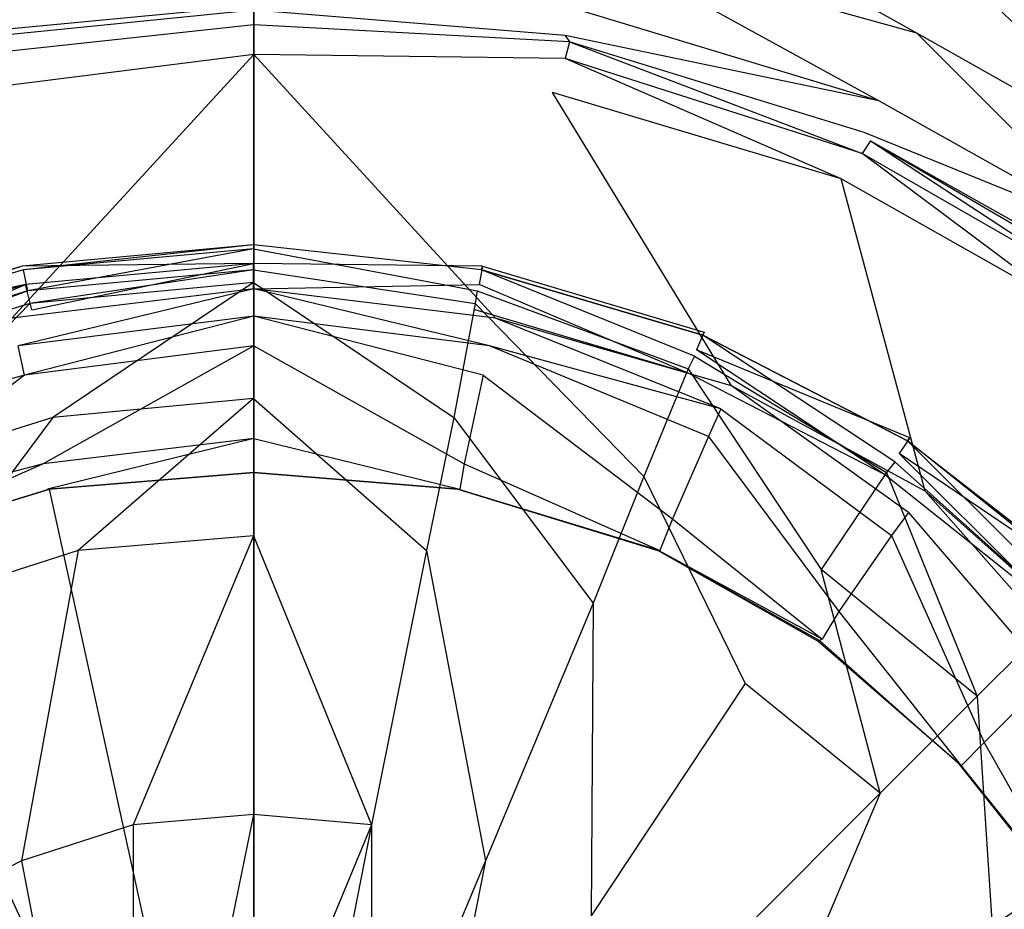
# Model space of a CAD drawing. Extents: x 0 to 1, y -1 to 0.
# Tile 10 of 16: x 0.4889 to 0.5356, y -0.4758 to -0.4337. Entities that reach past the tile are written whole.
import ezdxf

# ---------------------------------------------------------------- set-up
doc = ezdxf.new("R2010")
doc.units = 0
doc.layers.add('L0_ABLAUF_INF_0___REPLACEMTFORE', color=7, linetype='CONTINUOUS')
doc.layers.add('L1_WANNE_0_N_6228J5____REPLACEM', color=7, linetype='CONTINUOUS')

msp = doc.modelspace()

# ---------------------------------------------------------------- linework, layer by layer
at = {"layer": 'L0_ABLAUF_INF_0___REPLACEMTFORE', "color": 8}
for points, invisible_edges in [([(0.499989, -0.44525, 0.021751), (0.489034, -0.445376, 0.02297), (0.499989, -0.444367, 0.02297), (0.499989, -0.44525, 0.021751)], 14), ([(0.489089, -0.44555, 0.024191), (0.499989, -0.444367, 0.02297), (0.489034, -0.445376, 0.02297), (0.489089, -0.44555, 0.024191)], 13), ([(0.499989, -0.444367, 0.02297), (0.489089, -0.44555, 0.024191), (0.499989, -0.44455, 0.024191), (0.499989, -0.444367, 0.02297)], 14), ([(0.489289, -0.44655, 0.02504), (0.499989, -0.44455, 0.024191), (0.489089, -0.44555, 0.024191), (0.489289, -0.44655, 0.02504)], 13), ([(0.499989, -0.44455, 0.024191), (0.489289, -0.44655, 0.02504), (0.499989, -0.44555, 0.02504), (0.499989, -0.44455, 0.024191)], 14), ([(0.510843, -0.445376, 0.02297), (0.499989, -0.44525, 0.021751), (0.499989, -0.444367, 0.02297), (0.510843, -0.445376, 0.02297)], 14), ([(0.499989, -0.444367, 0.02297), (0.510789, -0.44555, 0.024191), (0.510843, -0.445376, 0.02297), (0.499989, -0.444367, 0.02297)], 13), ([(0.510789, -0.44555, 0.024191), (0.499989, -0.444367, 0.02297), (0.499989, -0.44455, 0.024191), (0.510789, -0.44555, 0.024191)], 14), ([(0.510589, -0.44655, 0.02504), (0.499989, -0.44455, 0.024191), (0.499989, -0.44555, 0.02504), (0.510589, -0.44655, 0.02504)], 13), ([(0.499989, -0.44455, 0.024191), (0.510589, -0.44655, 0.02504), (0.510789, -0.44555, 0.024191), (0.499989, -0.44455, 0.024191)], 14), ([(0.489189, -0.44625, 0.021751), (0.478584, -0.448506, 0.02297), (0.489034, -0.445376, 0.02297), (0.489189, -0.44625, 0.021751)], 14), ([(0.478688, -0.44865, 0.024191), (0.489034, -0.445376, 0.02297), (0.478584, -0.448506, 0.02297), (0.478688, -0.44865, 0.024191)], 13), ([(0.489034, -0.445376, 0.02297), (0.478688, -0.44865, 0.024191), (0.489089, -0.44555, 0.024191), (0.489034, -0.445376, 0.02297)], 14), ([(0.489089, -0.44555, 0.024191), (0.478688, -0.44865, 0.024191), (0.479088, -0.44965, 0.02504), (0.489089, -0.44555, 0.024191)], 14), ([(0.489289, -0.44655, 0.02504), (0.489089, -0.44555, 0.024191), (0.479088, -0.44965, 0.02504), (0.489289, -0.44655, 0.02504)], 14), ([(0.489034, -0.445376, 0.02297), (0.499989, -0.44525, 0.021751), (0.489189, -0.44625, 0.021751), (0.489034, -0.445376, 0.02297)], 13), ([(0.499989, -0.44525, 0.021751), (0.489489, -0.44745, 0.021963), (0.489189, -0.44625, 0.021751), (0.499989, -0.44525, 0.021751)], 13), ([(0.489389, -0.44715, 0.025146), (0.499989, -0.44555, 0.02504), (0.489289, -0.44655, 0.02504), (0.489389, -0.44715, 0.025146)], 13), ([(0.499989, -0.44555, 0.02504), (0.489389, -0.44715, 0.025146), (0.499989, -0.44615, 0.025146), (0.499989, -0.44555, 0.02504)], 14), ([(0.489489, -0.44745, 0.021963), (0.499989, -0.44525, 0.021751), (0.499989, -0.44645, 0.021963), (0.489489, -0.44745, 0.021963)], 14), ([(0.510689, -0.44625, 0.021751), (0.499989, -0.44645, 0.021963), (0.499989, -0.44525, 0.021751), (0.510689, -0.44625, 0.021751)], 13), ([(0.499989, -0.44525, 0.021751), (0.510843, -0.445376, 0.02297), (0.510689, -0.44625, 0.021751), (0.499989, -0.44525, 0.021751)], 13), ([(0.510489, -0.44715, 0.025146), (0.499989, -0.44555, 0.02504), (0.499989, -0.44615, 0.025146), (0.510489, -0.44715, 0.025146)], 13), ([(0.499989, -0.44555, 0.02504), (0.510489, -0.44715, 0.025146), (0.510589, -0.44655, 0.02504), (0.499989, -0.44555, 0.02504)], 14), ([(0.520889, -0.44965, 0.02504), (0.510789, -0.44555, 0.024191), (0.510589, -0.44655, 0.02504), (0.520889, -0.44965, 0.02504)], 14), ([(0.510843, -0.445376, 0.02297), (0.521344, -0.448506, 0.02297), (0.510689, -0.44625, 0.021751), (0.510843, -0.445376, 0.02297)], 14), ([(0.510789, -0.44555, 0.024191), (0.521289, -0.44865, 0.024191), (0.510843, -0.445376, 0.02297), (0.510789, -0.44555, 0.024191)], 14), ([(0.521289, -0.44865, 0.024191), (0.510789, -0.44555, 0.024191), (0.520889, -0.44965, 0.02504), (0.521289, -0.44865, 0.024191)], 14), ([(0.521289, -0.44865, 0.024191), (0.521344, -0.448506, 0.02297), (0.510843, -0.445376, 0.02297), (0.521289, -0.44865, 0.024191)], 14), ([(0.478584, -0.448506, 0.02297), (0.489189, -0.44625, 0.021751), (0.478888, -0.44935, 0.021751), (0.478584, -0.448506, 0.02297)], 13), ([(0.489189, -0.44625, 0.021751), (0.479388, -0.45045, 0.021963), (0.478888, -0.44935, 0.021751), (0.489189, -0.44625, 0.021751)], 13), ([(0.479388, -0.45045, 0.021963), (0.489189, -0.44625, 0.021751), (0.489489, -0.44745, 0.021963), (0.479388, -0.45045, 0.021963)], 14), ([(0.490489, -0.45255, 0.025676), (0.499989, -0.44615, 0.025146), (0.489389, -0.44715, 0.025146), (0.490489, -0.45255, 0.025676)], 13), ([(0.499989, -0.44615, 0.025146), (0.490489, -0.45255, 0.025676), (0.499989, -0.45165, 0.025676), (0.499989, -0.44615, 0.025146)], 14), ([(0.509489, -0.45255, 0.025676), (0.499989, -0.44615, 0.025146), (0.499989, -0.45165, 0.025676), (0.509489, -0.45255, 0.025676)], 13), ([(0.499989, -0.44615, 0.025146), (0.509489, -0.45255, 0.025676), (0.510489, -0.44715, 0.025146), (0.499989, -0.44615, 0.025146)], 14), ([(0.499989, -0.44645, 0.021963), (0.510689, -0.44625, 0.021751), (0.510489, -0.44745, 0.021963), (0.499989, -0.44645, 0.021963)], 14), ([(0.510689, -0.44625, 0.021751), (0.520589, -0.45045, 0.021963), (0.510489, -0.44745, 0.021963), (0.510689, -0.44625, 0.021751)], 13), ([(0.520589, -0.45045, 0.021963), (0.510689, -0.44625, 0.021751), (0.520989, -0.44935, 0.021751), (0.520589, -0.45045, 0.021963)], 14), ([(0.521344, -0.448506, 0.02297), (0.520989, -0.44935, 0.021751), (0.510689, -0.44625, 0.021751), (0.521344, -0.448506, 0.02297)], 14), ([(0.479288, -0.45025, 0.025146), (0.489289, -0.44655, 0.02504), (0.479088, -0.44965, 0.02504), (0.479288, -0.45025, 0.025146)], 13), ([(0.489289, -0.44655, 0.02504), (0.479288, -0.45025, 0.025146), (0.489389, -0.44715, 0.025146), (0.489289, -0.44655, 0.02504)], 14), ([(0.520589, -0.45025, 0.025146), (0.510589, -0.44655, 0.02504), (0.510489, -0.44715, 0.025146), (0.520589, -0.45025, 0.025146)], 13), ([(0.510589, -0.44655, 0.02504), (0.520589, -0.45025, 0.025146), (0.520889, -0.44965, 0.02504), (0.510589, -0.44655, 0.02504)], 14), ([(0.481388, -0.45535, 0.025676), (0.489389, -0.44715, 0.025146), (0.479288, -0.45025, 0.025146), (0.481388, -0.45535, 0.025676)], 13), ([(0.489389, -0.44715, 0.025146), (0.481388, -0.45535, 0.025676), (0.490489, -0.45255, 0.025676), (0.489389, -0.44715, 0.025146)], 14), ([(0.518489, -0.45535, 0.025676), (0.510489, -0.44715, 0.025146), (0.509489, -0.45255, 0.025676), (0.518489, -0.45535, 0.025676)], 13), ([(0.510489, -0.44715, 0.025146), (0.518489, -0.45535, 0.025676), (0.520589, -0.45025, 0.025146), (0.510489, -0.44715, 0.025146)], 14), ([(0.53039, -0.45465, 0.02504), (0.521289, -0.44865, 0.024191), (0.520889, -0.44965, 0.02504), (0.53039, -0.45465, 0.02504)], 14), ([(0.531088, -0.453504, 0.02297), (0.520989, -0.44935, 0.021751), (0.521344, -0.448506, 0.02297), (0.531088, -0.453504, 0.02297)], 14), ([(0.521289, -0.44865, 0.024191), (0.53099, -0.45365, 0.024191), (0.521344, -0.448506, 0.02297), (0.521289, -0.44865, 0.024191)], 14), ([(0.53099, -0.45365, 0.024191), (0.521289, -0.44865, 0.024191), (0.53039, -0.45465, 0.02504), (0.53099, -0.45365, 0.024191)], 14), ([(0.53099, -0.45365, 0.024191), (0.531088, -0.453504, 0.02297), (0.521344, -0.448506, 0.02297), (0.53099, -0.45365, 0.024191)], 14), ([(0.520989, -0.44935, 0.021751), (0.52989, -0.45525, 0.021963), (0.520589, -0.45045, 0.021963), (0.520989, -0.44935, 0.021751)], 13), ([(0.52999, -0.45515, 0.025146), (0.520889, -0.44965, 0.02504), (0.520589, -0.45025, 0.025146), (0.52999, -0.45515, 0.025146)], 13), ([(0.520889, -0.44965, 0.02504), (0.52999, -0.45515, 0.025146), (0.53039, -0.45465, 0.02504), (0.520889, -0.44965, 0.02504)], 14), ([(0.52989, -0.45525, 0.021963), (0.520989, -0.44935, 0.021751), (0.53059, -0.45425, 0.021751), (0.52989, -0.45525, 0.021963)], 14), ([(0.520989, -0.44935, 0.021751), (0.531088, -0.453504, 0.02297), (0.53059, -0.45425, 0.021751), (0.520989, -0.44935, 0.021751)], 13), ([(0.52689, -0.45975, 0.025676), (0.520589, -0.45025, 0.025146), (0.518489, -0.45535, 0.025676), (0.52689, -0.45975, 0.025676)], 13), ([(0.520589, -0.45025, 0.025146), (0.52689, -0.45975, 0.025676), (0.52999, -0.45515, 0.025146), (0.520589, -0.45025, 0.025146)], 14), ([(0.491689, -0.45885, 0.026207), (0.499989, -0.45165, 0.025676), (0.490489, -0.45255, 0.025676), (0.491689, -0.45885, 0.026207)], 13), ([(0.499989, -0.45165, 0.025676), (0.491689, -0.45885, 0.026207), (0.499989, -0.45815, 0.026207), (0.499989, -0.45165, 0.025676)], 14), ([(0.508189, -0.45885, 0.026207), (0.499989, -0.45165, 0.025676), (0.499989, -0.45815, 0.026207), (0.508189, -0.45885, 0.026207)], 13), ([(0.499989, -0.45165, 0.025676), (0.508189, -0.45885, 0.026207), (0.509489, -0.45255, 0.025676), (0.499989, -0.45165, 0.025676)], 14), ([(0.483889, -0.46135, 0.026207), (0.490489, -0.45255, 0.025676), (0.481388, -0.45535, 0.025676), (0.483889, -0.46135, 0.026207)], 13), ([(0.490489, -0.45255, 0.025676), (0.483889, -0.46135, 0.026207), (0.491689, -0.45885, 0.026207), (0.490489, -0.45255, 0.025676)], 14), ([(0.516089, -0.46135, 0.026207), (0.509489, -0.45255, 0.025676), (0.508189, -0.45885, 0.026207), (0.516089, -0.46135, 0.026207)], 13), ([(0.509489, -0.45255, 0.025676), (0.516089, -0.46135, 0.026207), (0.518489, -0.45535, 0.025676), (0.509489, -0.45255, 0.025676)], 14), ([(0.53962, -0.46037, 0.023024), (0.53059, -0.45425, 0.021751), (0.531088, -0.453504, 0.02297), (0.53962, -0.46037, 0.023024)], 14), ([(0.53099, -0.45365, 0.024191), (0.53962, -0.46037, 0.023024), (0.531088, -0.453504, 0.02297), (0.53099, -0.45365, 0.024191)], 14), ([(0.53869, -0.46135, 0.02504), (0.53099, -0.45365, 0.024191), (0.53039, -0.45465, 0.02504), (0.53869, -0.46135, 0.02504)], 14), ([(0.53949, -0.46045, 0.024297), (0.53099, -0.45365, 0.024191), (0.53869, -0.46135, 0.02504), (0.53949, -0.46045, 0.024297)], 14), ([(0.53949, -0.46045, 0.024297), (0.53962, -0.46037, 0.023024), (0.53099, -0.45365, 0.024191), (0.53949, -0.46045, 0.024297)], 14), ([(0.53059, -0.45425, 0.021751), (0.53819, -0.46185, 0.021963), (0.52989, -0.45525, 0.021963), (0.53059, -0.45425, 0.021751)], 13), ([(0.53819, -0.46185, 0.021963), (0.53059, -0.45425, 0.021751), (0.53899, -0.46105, 0.021751), (0.53819, -0.46185, 0.021963)], 14), ([(0.53059, -0.45425, 0.021751), (0.53962, -0.46037, 0.023024), (0.53899, -0.46105, 0.021751), (0.53059, -0.45425, 0.021751)], 13), ([(0.53829, -0.46175, 0.025146), (0.53039, -0.45465, 0.02504), (0.52999, -0.45515, 0.025146), (0.53829, -0.46175, 0.025146)], 13), ([(0.53039, -0.45465, 0.02504), (0.53829, -0.46175, 0.025146), (0.53869, -0.46135, 0.02504), (0.53039, -0.45465, 0.02504)], 14), ([(0.523289, -0.46515, 0.026207), (0.518489, -0.45535, 0.025676), (0.516089, -0.46135, 0.026207), (0.523289, -0.46515, 0.026207)], 13), ([(0.518489, -0.45535, 0.025676), (0.523289, -0.46515, 0.026207), (0.52689, -0.45975, 0.025676), (0.518489, -0.45535, 0.025676)], 14), ([(0.53429, -0.46575, 0.025676), (0.52999, -0.45515, 0.025146), (0.52689, -0.45975, 0.025676), (0.53429, -0.46575, 0.025676)], 13), ([(0.52999, -0.45515, 0.025146), (0.53429, -0.46575, 0.025676), (0.53829, -0.46175, 0.025146), (0.52999, -0.45515, 0.025146)], 14), ([(0.494289, -0.47185, 0.027162), (0.499989, -0.45815, 0.026207), (0.491689, -0.45885, 0.026207), (0.494289, -0.47185, 0.027162)], 13), ([(0.499989, -0.45815, 0.026207), (0.494289, -0.47185, 0.027162), (0.499989, -0.47135, 0.027162), (0.499989, -0.45815, 0.026207)], 14), ([(0.505589, -0.47185, 0.027162), (0.499989, -0.45815, 0.026207), (0.499989, -0.47135, 0.027162), (0.505589, -0.47185, 0.027162)], 13), ([(0.499989, -0.45815, 0.026207), (0.505589, -0.47185, 0.027162), (0.508189, -0.45885, 0.026207), (0.499989, -0.45815, 0.026207)], 14), ([(0.488989, -0.47355, 0.027162), (0.491689, -0.45885, 0.026207), (0.483889, -0.46135, 0.026207), (0.488989, -0.47355, 0.027162)], 13), ([(0.491689, -0.45885, 0.026207), (0.488989, -0.47355, 0.027162), (0.494289, -0.47185, 0.027162), (0.491689, -0.45885, 0.026207)], 14), ([(0.510989, -0.47355, 0.027162), (0.508189, -0.45885, 0.026207), (0.505589, -0.47185, 0.027162), (0.510989, -0.47355, 0.027162)], 13), ([(0.508189, -0.45885, 0.026207), (0.510989, -0.47355, 0.027162), (0.516089, -0.46135, 0.026207), (0.508189, -0.45885, 0.026207)], 14), ([(0.52969, -0.47035, 0.026313), (0.52689, -0.45975, 0.025676), (0.523289, -0.46515, 0.026207), (0.52969, -0.47035, 0.026313)], 14), ([(0.53429, -0.46575, 0.025676), (0.52689, -0.45975, 0.025676), (0.52969, -0.47035, 0.026313), (0.53429, -0.46575, 0.025676)], 14), ([(0.483889, -0.46135, 0.026207), (0.483989, -0.47615, 0.027162), (0.488989, -0.47355, 0.027162), (0.483889, -0.46135, 0.026207)], 14), ([(0.515989, -0.47615, 0.027162), (0.516089, -0.46135, 0.026207), (0.510989, -0.47355, 0.027162), (0.515989, -0.47615, 0.027162)], 13), ([(0.516089, -0.46135, 0.026207), (0.515989, -0.47615, 0.027162), (0.523289, -0.46515, 0.026207), (0.516089, -0.46135, 0.026207)], 14), ([(0.54039, -0.47305, 0.025676), (0.53829, -0.46175, 0.025146), (0.53429, -0.46575, 0.025676), (0.54039, -0.47305, 0.025676)], 13), ([(0.523289, -0.46515, 0.026207), (0.515989, -0.47615, 0.027162), (0.520289, -0.47975, 0.027162), (0.523289, -0.46515, 0.026207)], 14), ([(0.52969, -0.47035, 0.026313), (0.523289, -0.46515, 0.026207), (0.520289, -0.47975, 0.027162), (0.52969, -0.47035, 0.026313)], 14), ([(0.53499, -0.47665, 0.026313), (0.53429, -0.46575, 0.025676), (0.52969, -0.47035, 0.026313), (0.53499, -0.47665, 0.026313)], 13), ([(0.53429, -0.46575, 0.025676), (0.53499, -0.47665, 0.026313), (0.54039, -0.47305, 0.025676), (0.53429, -0.46575, 0.025676)], 14), ([(0.523889, -0.48405, 0.027162), (0.52969, -0.47035, 0.026313), (0.520289, -0.47975, 0.027162), (0.523889, -0.48405, 0.027162)], 13), ([(0.52969, -0.47035, 0.026313), (0.523889, -0.48405, 0.027162), (0.53499, -0.47665, 0.026313), (0.52969, -0.47035, 0.026313)], 14), ([(0.497089, -0.48555, 0.027798), (0.499989, -0.47135, 0.027162), (0.494289, -0.47185, 0.027162), (0.497089, -0.48555, 0.027798)], 13), ([(0.499989, -0.47135, 0.027162), (0.497089, -0.48555, 0.027798), (0.499989, -0.48525, 0.027798), (0.499989, -0.47135, 0.027162)], 14), ([(0.499989, -0.48525, 0.027798), (0.505589, -0.47185, 0.027162), (0.499989, -0.47135, 0.027162), (0.499989, -0.48525, 0.027798)], 13), ([(0.494289, -0.48645, 0.027798), (0.494289, -0.47185, 0.027162), (0.488989, -0.47355, 0.027162), (0.494289, -0.48645, 0.027798)], 13), ([(0.494289, -0.47185, 0.027162), (0.494289, -0.48645, 0.027798), (0.497089, -0.48555, 0.027798), (0.494289, -0.47185, 0.027162)], 14), ([(0.505589, -0.47185, 0.027162), (0.499989, -0.48525, 0.027798), (0.502889, -0.48555, 0.027798), (0.505589, -0.47185, 0.027162)], 14), ([(0.505589, -0.48645, 0.027798), (0.505589, -0.47185, 0.027162), (0.502889, -0.48555, 0.027798), (0.505589, -0.48645, 0.027798)], 13), ([(0.505589, -0.47185, 0.027162), (0.505589, -0.48645, 0.027798), (0.510989, -0.47355, 0.027162), (0.505589, -0.47185, 0.027162)], 14), ([(0.53899, -0.48395, 0.026313), (0.54039, -0.47305, 0.025676), (0.53499, -0.47665, 0.026313), (0.53899, -0.48395, 0.026313)], 13), ([(0.491789, -0.48775, 0.027798), (0.488989, -0.47355, 0.027162), (0.483989, -0.47615, 0.027162), (0.491789, -0.48775, 0.027798)], 13), ([(0.488989, -0.47355, 0.027162), (0.491789, -0.48775, 0.027798), (0.494289, -0.48645, 0.027798), (0.488989, -0.47355, 0.027162)], 14), ([(0.508189, -0.48775, 0.027798), (0.510989, -0.47355, 0.027162), (0.505589, -0.48645, 0.027798), (0.508189, -0.48775, 0.027798)], 13), ([(0.510989, -0.47355, 0.027162), (0.508189, -0.48775, 0.027798), (0.515989, -0.47615, 0.027162), (0.510989, -0.47355, 0.027162)], 14)]:
    msp.add_3dface(points, dxfattribs=dict(at, invisible_edges=invisible_edges))
at = {"layer": 'L1_WANNE_0_N_6228J5____REPLACEM', "color": 8}
for points, invisible_edges in [([(0.382167, -0.676368), (0.382159, -0.323679), (0.5, -0.287934), (0.382167, -0.676368)], 9), ([(0.382167, -0.676368), (0.5, -0.287934), (0.5, -0.712109), (0.382167, -0.676368)], 8), ([(0.617841, -0.323679), (0.5, -0.712109), (0.5, -0.287934), (0.617841, -0.323679)], 13), ([(0.5, -0.712109), (0.617841, -0.323679), (0.617833, -0.676368), (0.5, -0.712109)], 10), ([(0.548693, -0.433943, 0.028541), (0.612778, -0.352904, 0.030623), (0.533822, -0.426543, 0.028647), (0.548693, -0.433943, 0.028541)], 13), ([(0.531427, -0.434343, 0.028541), (0.516456, -0.425943, 0.028647), (0.515957, -0.430043, 0.028541), (0.531427, -0.434343, 0.028541)], 14), ([(0.532525, -0.430443, 0.028541), (0.516456, -0.425943, 0.028647), (0.531427, -0.434343, 0.028541), (0.532525, -0.430443, 0.028541)], 14), ([(0.545798, -0.437544, 0.028541), (0.533822, -0.426543, 0.028647), (0.532525, -0.430443, 0.028541), (0.545798, -0.437544, 0.028541)], 14), ([(0.548693, -0.433943, 0.028541), (0.533822, -0.426543, 0.028647), (0.545798, -0.437544, 0.028541), (0.548693, -0.433943, 0.028541)], 14), ([(0.52963, -0.437544, 0.027162), (0.515957, -0.430043, 0.028541), (0.515059, -0.433143, 0.026843), (0.52963, -0.437544, 0.027162)], 14), ([(0.531427, -0.434343, 0.028541), (0.515957, -0.430043, 0.028541), (0.52963, -0.437544, 0.027162), (0.531427, -0.434343, 0.028541)], 14), ([(0.543303, -0.441044, 0.028435), (0.532525, -0.430443, 0.028541), (0.531427, -0.434343, 0.028541), (0.543303, -0.441044, 0.028435)], 14), ([(0.545798, -0.437544, 0.028541), (0.532525, -0.430443, 0.028541), (0.543303, -0.441044, 0.028435), (0.545798, -0.437544, 0.028541)], 14), ([(0.484941, -0.433143, 0.026843), (0.48524, -0.434443, 0.02366), (0.5, -0.433043, 0.023767), (0.484941, -0.433143, 0.026843)], 14), ([(0.48524, -0.434443, 0.02366), (0.485041, -0.434743, 0.020477), (0.5, -0.433243, 0.020584), (0.48524, -0.434443, 0.02366)], 14), ([(0.5, -0.433243, 0.020584), (0.485041, -0.434743, 0.020477), (0.5, -0.433943, 0.018355), (0.5, -0.433243, 0.020584)], 14), ([(0.5, -0.433043, 0.023767), (0.48524, -0.434443, 0.02366), (0.5, -0.433243, 0.020584), (0.5, -0.433043, 0.023767)], 14), ([(0.5, -0.433043, 0.023767), (0.5, -0.433243, 0.020584), (0.51476, -0.434443, 0.02366), (0.5, -0.433043, 0.023767)], 14), ([(0.515059, -0.433143, 0.026843), (0.5, -0.433043, 0.023767), (0.51476, -0.434443, 0.02366), (0.515059, -0.433143, 0.026843)], 14), ([(0.51476, -0.434443, 0.02366), (0.5, -0.433243, 0.020584), (0.514959, -0.434743, 0.020477), (0.51476, -0.434443, 0.02366)], 14), ([(0.5, -0.433243, 0.020584), (0.5, -0.433943, 0.018355), (0.514959, -0.434743, 0.020477), (0.5, -0.433243, 0.020584)], 14), ([(0.52963, -0.437544, 0.027162), (0.515059, -0.433143, 0.026843), (0.51476, -0.434443, 0.02366), (0.52963, -0.437544, 0.027162)], 14), ([(0.485041, -0.434743, 0.020477), (0.48524, -0.435544, 0.018037), (0.5, -0.433943, 0.018355), (0.485041, -0.434743, 0.020477)], 14), ([(0.5, -0.433943, 0.018355), (0.48524, -0.435544, 0.018037), (0.5, -0.435344, 0.016658), (0.5, -0.433943, 0.018355)], 14), ([(0.514959, -0.434743, 0.020477), (0.5, -0.433943, 0.018355), (0.51476, -0.435544, 0.018037), (0.514959, -0.434743, 0.020477)], 14), ([(0.5, -0.433943, 0.018355), (0.5, -0.435344, 0.016658), (0.51476, -0.435544, 0.018037), (0.5, -0.433943, 0.018355)], 14), ([(0.541008, -0.443944, 0.027268), (0.531427, -0.434343, 0.028541), (0.52963, -0.437544, 0.027162), (0.541008, -0.443944, 0.027268)], 14), ([(0.543303, -0.441044, 0.028435), (0.531427, -0.434343, 0.028541), (0.541008, -0.443944, 0.027268), (0.543303, -0.441044, 0.028435)], 14), ([(0.51476, -0.434443, 0.02366), (0.514959, -0.434743, 0.020477), (0.528932, -0.439044, 0.02366), (0.51476, -0.434443, 0.02366)], 14), ([(0.52963, -0.437544, 0.027162), (0.51476, -0.434443, 0.02366), (0.528932, -0.439044, 0.02366), (0.52963, -0.437544, 0.027162)], 14), ([(0.514959, -0.434743, 0.020477), (0.51476, -0.435544, 0.018037), (0.528832, -0.440044, 0.018249), (0.514959, -0.434743, 0.020477)], 14), ([(0.528932, -0.439044, 0.02366), (0.514959, -0.434743, 0.020477), (0.529231, -0.439444, 0.020477), (0.528932, -0.439044, 0.02366)], 14), ([(0.514959, -0.434743, 0.020477), (0.528832, -0.440044, 0.018249), (0.529231, -0.439444, 0.020477), (0.514959, -0.434743, 0.020477)], 14), ([(0.48524, -0.435544, 0.018037), (0.485839, -0.437144, 0.01634), (0.5, -0.435344, 0.016658), (0.48524, -0.435544, 0.018037)], 14), ([(0.488534, -0.447845, 0.00817), (0.5, -0.435344, 0.016658), (0.485839, -0.437144, 0.01634), (0.488534, -0.447845, 0.00817)], 13), ([(0.5, -0.435344, 0.016658), (0.488534, -0.447845, 0.00817), (0.5, -0.446445, 0.008382), (0.5, -0.435344, 0.016658)], 14), ([(0.511466, -0.447845, 0.00817), (0.5, -0.435344, 0.016658), (0.5, -0.446445, 0.008382), (0.511466, -0.447845, 0.00817)], 13), ([(0.5, -0.435344, 0.016658), (0.511466, -0.447845, 0.00817), (0.514161, -0.437144, 0.01634), (0.5, -0.435344, 0.016658)], 14), ([(0.51476, -0.435544, 0.018037), (0.5, -0.435344, 0.016658), (0.514161, -0.437144, 0.01634), (0.51476, -0.435544, 0.018037)], 14), ([(0.527834, -0.441244, 0.016552), (0.51476, -0.435544, 0.018037), (0.514161, -0.437144, 0.01634), (0.527834, -0.441244, 0.016552)], 14), ([(0.528832, -0.440044, 0.018249), (0.51476, -0.435544, 0.018037), (0.527834, -0.441244, 0.016552), (0.528832, -0.440044, 0.018249)], 14), ([(0.522644, -0.451045, 0.008382), (0.514161, -0.437144, 0.01634), (0.511466, -0.447845, 0.00817), (0.522644, -0.451045, 0.008382)], 14), ([(0.527834, -0.441244, 0.016552), (0.514161, -0.437144, 0.01634), (0.522644, -0.451045, 0.008382), (0.527834, -0.441244, 0.016552)], 14), ([(0.541008, -0.443944, 0.027268), (0.52963, -0.437544, 0.027162), (0.528932, -0.439044, 0.02366), (0.541008, -0.443944, 0.027268)], 14), ([(0.541008, -0.443944, 0.027268), (0.528932, -0.439044, 0.02366), (0.53991, -0.445445, 0.02366), (0.541008, -0.443944, 0.027268)], 14), ([(0.529231, -0.439444, 0.020477), (0.53991, -0.445445, 0.02366), (0.528932, -0.439044, 0.02366), (0.529231, -0.439444, 0.020477)], 14), ([(0.529231, -0.439444, 0.020477), (0.528832, -0.440044, 0.018249), (0.539611, -0.446245, 0.018355), (0.529231, -0.439444, 0.020477)], 14), ([(0.53991, -0.445445, 0.02366), (0.529231, -0.439444, 0.020477), (0.54001, -0.445745, 0.020477), (0.53991, -0.445445, 0.02366)], 13), ([(0.529231, -0.439444, 0.020477), (0.539611, -0.446245, 0.018355), (0.54001, -0.445745, 0.020477), (0.529231, -0.439444, 0.020477)], 14), ([(0.538613, -0.447345, 0.016658), (0.528832, -0.440044, 0.018249), (0.527834, -0.441244, 0.016552), (0.538613, -0.447345, 0.016658)], 14), ([(0.539611, -0.446245, 0.018355), (0.528832, -0.440044, 0.018249), (0.538613, -0.447345, 0.016658), (0.539611, -0.446245, 0.018355)], 14), ([(0.531826, -0.456046, 0.008488), (0.527834, -0.441244, 0.016552), (0.522644, -0.451045, 0.008382), (0.531826, -0.456046, 0.008488)], 14), ([(0.538613, -0.447345, 0.016658), (0.527834, -0.441244, 0.016552), (0.531826, -0.456046, 0.008488), (0.538613, -0.447345, 0.016658)], 14), ([(0.5, -0.446445, 0.008382), (0.488534, -0.447845, 0.00817), (0.488833, -0.449145, 0.007639), (0.5, -0.446445, 0.008382)], 14), ([(0.5, -0.446445, 0.008382), (0.488833, -0.449145, 0.007639), (0.5, -0.447745, 0.007745), (0.5, -0.446445, 0.008382)], 14), ([(0.511167, -0.449145, 0.007639), (0.5, -0.446445, 0.008382), (0.5, -0.447745, 0.007745), (0.511167, -0.449145, 0.007639)], 14), ([(0.511466, -0.447845, 0.00817), (0.5, -0.446445, 0.008382), (0.511167, -0.449145, 0.007639), (0.511466, -0.447845, 0.00817)], 14), ([(0.53971, -0.463046, 0.008382), (0.538613, -0.447345, 0.016658), (0.531826, -0.456046, 0.008488), (0.53971, -0.463046, 0.008382)], 14), ([(0.5, -0.447745, 0.007745), (0.488833, -0.449145, 0.007639), (0.489133, -0.450545, 0.007427), (0.5, -0.447745, 0.007745)], 14), ([(0.5, -0.447745, 0.007745), (0.489133, -0.450545, 0.007427), (0.5, -0.449145, 0.007427), (0.5, -0.447745, 0.007745)], 14), ([(0.510867, -0.450545, 0.007427), (0.5, -0.447745, 0.007745), (0.5, -0.449145, 0.007427), (0.510867, -0.450545, 0.007427)], 14), ([(0.511167, -0.449145, 0.007639), (0.5, -0.447745, 0.007745), (0.510867, -0.450545, 0.007427), (0.511167, -0.449145, 0.007639)], 14), ([(0.522145, -0.452145, 0.007745), (0.511466, -0.447845, 0.00817), (0.511167, -0.449145, 0.007639), (0.522145, -0.452145, 0.007745)], 14), ([(0.522644, -0.451045, 0.008382), (0.511466, -0.447845, 0.00817), (0.522145, -0.452145, 0.007745), (0.522644, -0.451045, 0.008382)], 14), ([(0.489133, -0.450545, 0.007427), (0.488833, -0.449145, 0.007639), (0.478454, -0.453445, 0.007427), (0.489133, -0.450545, 0.007427)], 14), ([(0.490031, -0.454745, 0.007427), (0.5, -0.449145, 0.007427), (0.489133, -0.450545, 0.007427), (0.490031, -0.454745, 0.007427)], 13), ([(0.5, -0.449145, 0.007427), (0.490031, -0.454745, 0.007427), (0.5, -0.453545, 0.007427), (0.5, -0.449145, 0.007427)], 14), ([(0.509969, -0.454745, 0.007427), (0.5, -0.449145, 0.007427), (0.5, -0.453545, 0.007427), (0.509969, -0.454745, 0.007427)], 13), ([(0.5, -0.449145, 0.007427), (0.509969, -0.454745, 0.007427), (0.510867, -0.450545, 0.007427), (0.5, -0.449145, 0.007427)], 14), ([(0.521546, -0.453445, 0.007427), (0.511167, -0.449145, 0.007639), (0.510867, -0.450545, 0.007427), (0.521546, -0.453445, 0.007427)], 14), ([(0.522145, -0.452145, 0.007745), (0.511167, -0.449145, 0.007639), (0.521546, -0.453445, 0.007427), (0.522145, -0.452145, 0.007745)], 14), ([(0.48015, -0.457346, 0.007427), (0.489133, -0.450545, 0.007427), (0.478454, -0.453445, 0.007427), (0.48015, -0.457346, 0.007427)], 13), ([(0.489133, -0.450545, 0.007427), (0.48015, -0.457346, 0.007427), (0.490031, -0.454745, 0.007427), (0.489133, -0.450545, 0.007427)], 14), ([(0.51985, -0.457346, 0.007427), (0.510867, -0.450545, 0.007427), (0.509969, -0.454745, 0.007427), (0.51985, -0.457346, 0.007427)], 13), ([(0.510867, -0.450545, 0.007427), (0.51985, -0.457346, 0.007427), (0.521546, -0.453445, 0.007427), (0.510867, -0.450545, 0.007427)], 14), ([(0.531028, -0.457046, 0.007745), (0.522644, -0.451045, 0.008382), (0.522145, -0.452145, 0.007745), (0.531028, -0.457046, 0.007745)], 14), ([(0.531826, -0.456046, 0.008488), (0.522644, -0.451045, 0.008382), (0.531028, -0.457046, 0.007745), (0.531826, -0.456046, 0.008488)], 14), ([(0.530229, -0.458146, 0.007427), (0.522145, -0.452145, 0.007745), (0.521546, -0.453445, 0.007427), (0.530229, -0.458146, 0.007427)], 13), ([(0.522145, -0.452145, 0.007745), (0.530229, -0.458146, 0.007427), (0.531028, -0.457046, 0.007745), (0.522145, -0.452145, 0.007745)], 14), ([(0.527734, -0.461746, 0.007427), (0.521546, -0.453445, 0.007427), (0.51985, -0.457346, 0.007427), (0.527734, -0.461746, 0.007427)], 13), ([(0.521546, -0.453445, 0.007427), (0.527734, -0.461746, 0.007427), (0.530229, -0.458146, 0.007427), (0.521546, -0.453445, 0.007427)], 14), ([(0.49023, -0.455946, 0.007427), (0.5, -0.453545, 0.007427), (0.490031, -0.454745, 0.007427), (0.49023, -0.455946, 0.007427)], 13), ([(0.5, -0.453545, 0.007427), (0.49023, -0.455946, 0.007427), (0.5, -0.455146, 0.007427), (0.5, -0.453545, 0.007427)], 14), ([(0.50977, -0.455946, 0.007427), (0.5, -0.453545, 0.007427), (0.5, -0.455146, 0.007427), (0.50977, -0.455946, 0.007427)], 13), ([(0.5, -0.453545, 0.007427), (0.50977, -0.455946, 0.007427), (0.509969, -0.454745, 0.007427), (0.5, -0.453545, 0.007427)], 14), ([(0.480749, -0.458846, 0.007427), (0.490031, -0.454745, 0.007427), (0.48015, -0.457346, 0.007427), (0.480749, -0.458846, 0.007427)], 13), ([(0.490031, -0.454745, 0.007427), (0.480749, -0.458846, 0.007427), (0.49023, -0.455946, 0.007427), (0.490031, -0.454745, 0.007427)], 14), ([(0.519251, -0.458846, 0.007427), (0.509969, -0.454745, 0.007427), (0.50977, -0.455946, 0.007427), (0.519251, -0.458846, 0.007427)], 13), ([(0.509969, -0.454745, 0.007427), (0.519251, -0.458846, 0.007427), (0.51985, -0.457346, 0.007427), (0.509969, -0.454745, 0.007427)], 14), ([(0.5, -0.455146, 0.006434), (0.49023, -0.455946, 0.007427), (0.490293, -0.455946, 0.006434), (0.5, -0.455146, 0.006434)], 13), ([(0.49023, -0.455946, 0.007427), (0.5, -0.455146, 0.006434), (0.5, -0.455146, 0.007427), (0.49023, -0.455946, 0.007427)], 14), ([(0.5, -0.455146, 0.005836), (0.490293, -0.455946, 0.006434), (0.49033, -0.455946, 0.005836), (0.5, -0.455146, 0.005836)], 13), ([(0.490293, -0.455946, 0.006434), (0.5, -0.455146, 0.005836), (0.5, -0.455146, 0.006434), (0.490293, -0.455946, 0.006434)], 14), ([(0.5, -0.455146, 0.005836), (0.49033, -0.455946, 0.005836), (0.5, -0.500031, 0.005836), (0.5, -0.455146, 0.005836)], 14), ([(0.509707, -0.455946, 0.006434), (0.5, -0.455146, 0.005836), (0.50967, -0.455946, 0.005836), (0.509707, -0.455946, 0.006434)], 13), ([(0.5, -0.455146, 0.005836), (0.509707, -0.455946, 0.006434), (0.5, -0.455146, 0.006434), (0.5, -0.455146, 0.005836)], 14), ([(0.50977, -0.455946, 0.007427), (0.5, -0.455146, 0.006434), (0.509707, -0.455946, 0.006434), (0.50977, -0.455946, 0.007427)], 13), ([(0.5, -0.455146, 0.006434), (0.50977, -0.455946, 0.007427), (0.5, -0.455146, 0.007427), (0.5, -0.455146, 0.006434)], 14), ([(0.50967, -0.455946, 0.005836), (0.5, -0.455146, 0.005836), (0.5, -0.500031, 0.005836), (0.50967, -0.455946, 0.005836)], 14), ([(0.490293, -0.455946, 0.006434), (0.480749, -0.458846, 0.007427), (0.480811, -0.458846, 0.006434), (0.490293, -0.455946, 0.006434)], 13), ([(0.480749, -0.458846, 0.007427), (0.490293, -0.455946, 0.006434), (0.49023, -0.455946, 0.007427), (0.480749, -0.458846, 0.007427)], 14), ([(0.49033, -0.455946, 0.005836), (0.480811, -0.458846, 0.006434), (0.480849, -0.458846, 0.005836), (0.49033, -0.455946, 0.005836)], 13), ([(0.480811, -0.458846, 0.006434), (0.49033, -0.455946, 0.005836), (0.490293, -0.455946, 0.006434), (0.480811, -0.458846, 0.006434)], 14), ([(0.5, -0.500031, 0.005836), (0.49033, -0.455946, 0.005836), (0.480849, -0.458846, 0.005836), (0.5, -0.500031, 0.005836)], 14), ([(0.519151, -0.458846, 0.005836), (0.50967, -0.455946, 0.005836), (0.5, -0.500031, 0.005836), (0.519151, -0.458846, 0.005836)], 14), ([(0.519189, -0.458846, 0.006434), (0.50967, -0.455946, 0.005836), (0.519151, -0.458846, 0.005836), (0.519189, -0.458846, 0.006434)], 13), ([(0.50967, -0.455946, 0.005836), (0.519189, -0.458846, 0.006434), (0.509707, -0.455946, 0.006434), (0.50967, -0.455946, 0.005836)], 14), ([(0.519251, -0.458846, 0.007427), (0.509707, -0.455946, 0.006434), (0.519189, -0.458846, 0.006434), (0.519251, -0.458846, 0.007427)], 13), ([(0.509707, -0.455946, 0.006434), (0.519251, -0.458846, 0.007427), (0.50977, -0.455946, 0.007427), (0.509707, -0.455946, 0.006434)], 14), ([(0.538812, -0.463946, 0.007745), (0.531826, -0.456046, 0.008488), (0.531028, -0.457046, 0.007745), (0.538812, -0.463946, 0.007745)], 14), ([(0.53971, -0.463046, 0.008382), (0.531826, -0.456046, 0.008488), (0.538812, -0.463946, 0.007745), (0.53971, -0.463046, 0.008382)], 14), ([(0.537714, -0.464846, 0.007427), (0.531028, -0.457046, 0.007745), (0.530229, -0.458146, 0.007427), (0.537714, -0.464846, 0.007427)], 13), ([(0.531028, -0.457046, 0.007745), (0.537714, -0.464846, 0.007427), (0.538812, -0.463946, 0.007745), (0.531028, -0.457046, 0.007745)], 14), ([(0.526936, -0.463046, 0.007427), (0.51985, -0.457346, 0.007427), (0.519251, -0.458846, 0.007427), (0.526936, -0.463046, 0.007427)], 13), ([(0.51985, -0.457346, 0.007427), (0.526936, -0.463046, 0.007427), (0.527734, -0.461746, 0.007427), (0.51985, -0.457346, 0.007427)], 14), ([(0.53462, -0.467947, 0.007427), (0.530229, -0.458146, 0.007427), (0.527734, -0.461746, 0.007427), (0.53462, -0.467947, 0.007427)], 13), ([(0.530229, -0.458146, 0.007427), (0.53462, -0.467947, 0.007427), (0.537714, -0.464846, 0.007427), (0.530229, -0.458146, 0.007427)], 14), ([(0.5, -0.500031, 0.005836), (0.480849, -0.458846, 0.005836), (0.473264, -0.463146, 0.005836), (0.5, -0.500031, 0.005836)], 14), ([(0.526736, -0.463146, 0.005836), (0.519151, -0.458846, 0.005836), (0.5, -0.500031, 0.005836), (0.526736, -0.463146, 0.005836)], 14), ([(0.526811, -0.463109, 0.006434), (0.519151, -0.458846, 0.005836), (0.526736, -0.463146, 0.005836), (0.526811, -0.463109, 0.006434)], 14), ([(0.519189, -0.458846, 0.006434), (0.519151, -0.458846, 0.005836), (0.526811, -0.463109, 0.006434), (0.519189, -0.458846, 0.006434)], 14), ([(0.526936, -0.463046, 0.007427), (0.519189, -0.458846, 0.006434), (0.526811, -0.463109, 0.006434), (0.526936, -0.463046, 0.007427)], 14), ([(0.519251, -0.458846, 0.007427), (0.519189, -0.458846, 0.006434), (0.526936, -0.463046, 0.007427), (0.519251, -0.458846, 0.007427)], 14), ([(0.533523, -0.469047, 0.007427), (0.527734, -0.461746, 0.007427), (0.526936, -0.463046, 0.007427), (0.533523, -0.469047, 0.007427)], 13), ([(0.527734, -0.461746, 0.007427), (0.533523, -0.469047, 0.007427), (0.53462, -0.467947, 0.007427), (0.527734, -0.461746, 0.007427)], 14), ([(0.5, -0.500031, 0.005836), (0.473264, -0.463146, 0.005836), (0.466577, -0.468947, 0.005836), (0.5, -0.500031, 0.005836)], 14), ([(0.533423, -0.468947, 0.005836), (0.526736, -0.463146, 0.005836), (0.5, -0.500031, 0.005836), (0.533423, -0.468947, 0.005836)], 14), ([(0.526811, -0.463109, 0.006434), (0.526736, -0.463146, 0.005836), (0.53346, -0.468984, 0.006434), (0.526811, -0.463109, 0.006434)], 14), ([(0.53346, -0.468984, 0.006434), (0.526736, -0.463146, 0.005836), (0.533423, -0.468947, 0.005836), (0.53346, -0.468984, 0.006434)], 14), ([(0.526936, -0.463046, 0.007427), (0.526811, -0.463109, 0.006434), (0.533523, -0.469047, 0.007427), (0.526936, -0.463046, 0.007427)], 14), ([(0.533523, -0.469047, 0.007427), (0.526811, -0.463109, 0.006434), (0.53346, -0.468984, 0.006434), (0.533523, -0.469047, 0.007427)], 14), ([(0.540309, -0.474847, 0.007427), (0.537714, -0.464846, 0.007427), (0.53462, -0.467947, 0.007427), (0.540309, -0.474847, 0.007427)], 13), ([(0.539012, -0.475748, 0.007427), (0.53462, -0.467947, 0.007427), (0.533523, -0.469047, 0.007427), (0.539012, -0.475748, 0.007427)], 13), ([(0.53462, -0.467947, 0.007427), (0.539012, -0.475748, 0.007427), (0.540309, -0.474847, 0.007427), (0.53462, -0.467947, 0.007427)], 14), ([(0.5, -0.500031, 0.005836), (0.466577, -0.468947, 0.005836), (0.461188, -0.475748, 0.005836), (0.5, -0.500031, 0.005836)], 14), ([(0.538812, -0.475748, 0.005836), (0.533423, -0.468947, 0.005836), (0.5, -0.500031, 0.005836), (0.538812, -0.475748, 0.005836)], 14), ([(0.533423, -0.468947, 0.005836), (0.538812, -0.475748, 0.005836), (0.53346, -0.468984, 0.006434), (0.533423, -0.468947, 0.005836)], 14), ([(0.53346, -0.468984, 0.006434), (0.538812, -0.475748, 0.005836), (0.538887, -0.475748, 0.006434), (0.53346, -0.468984, 0.006434)], 14), ([(0.53346, -0.468984, 0.006434), (0.538887, -0.475748, 0.006434), (0.533523, -0.469047, 0.007427), (0.53346, -0.468984, 0.006434)], 14), ([(0.533523, -0.469047, 0.007427), (0.538887, -0.475748, 0.006434), (0.539012, -0.475748, 0.007427), (0.533523, -0.469047, 0.007427)], 14), ([(0.5, -0.500031, 0.005836), (0.461188, -0.475748, 0.005836), (0.457196, -0.483548, 0.005836), (0.5, -0.500031, 0.005836)], 14), ([(0.542804, -0.483548, 0.005836), (0.538812, -0.475748, 0.005836), (0.5, -0.500031, 0.005836), (0.542804, -0.483548, 0.005836)], 14)]:
    msp.add_3dface(points, dxfattribs=dict(at, invisible_edges=invisible_edges))

doc.saveas('drawing.dxf')
